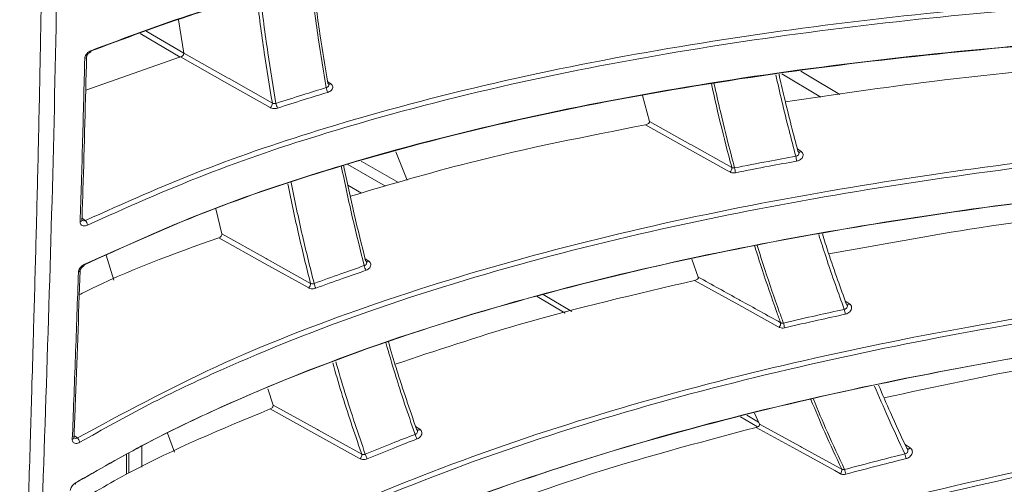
# Model space of a CAD drawing. Header units: millimetres. Extents: x 0 to 1118, y 0 to 864.
# Tile 204 of 256: x 223 to 237, y 623 to 629. Entities that reach past the tile are written whole.
import ezdxf

# ---------------------------------------------------------------- set-up
doc = ezdxf.new("R2010")
doc.units = ezdxf.units.MM

msp = doc.modelspace()

# ---------------------------------------------------------------- linework, layer by layer
at = {"color": 7, "linetype": 'Continuous', "lineweight": 15}
for p, q in [((225.4792, 628.7396), (225.407, 629.2006)), ((225.433, 628.6869), (224.1261, 628.2299)), ((231.8995, 627.798), (231.8064, 628.1575)), ((228.405, 627.3786), (228.5582, 626.9877)), ((226.0045, 626.2483), (225.9218, 626.5945)), ((224.4095, 625.9528), (224.5122, 625.6081)), ((232.5737, 625.6515), (232.4859, 625.8984)), ((226.7112, 623.8874), (226.6365, 624.1132)), ((233.4184, 623.6261), (233.3497, 623.7773)), ((225.2524, 623.498), (225.352, 623.2373)), ((224.6909, 622.9344), (224.6909, 623.2065)), ((224.7216, 622.952), (224.7216, 623.2236)), ((224.8984, 623.0321), (224.8984, 623.3219))]:
    msp.add_line(p, q, dxfattribs=at)
at = {"color": 9, "linetype": 'Continuous', "lineweight": 0}
for p, q in [((225.4304, 628.686), (224.8754, 629.0102)), ((234.2633, 628.1348), (233.7242, 628.4541)), ((227.4616, 628.347), (227.5066, 628.3173)), ((233.9399, 627.4186), (233.9916, 627.3845)), ((227.7432, 627.2037), (228.2618, 626.9043)), ((227.923, 627.2512), (228.4381, 626.9539)), ((227.7425, 626.9197), (227.9306, 626.8111)), ((224.0754, 626.4636), (224.1227, 626.432)), ((227.9797, 625.9051), (228.0303, 625.8717)), ((230.7386, 625.1565), (230.3507, 625.3863)), ((230.436, 625.4124), (230.8294, 625.1794)), ((234.5999, 625.3211), (234.6598, 625.2817)), ((233.2444, 623.7488), (233.4061, 623.653)), ((233.3891, 623.5865), (233.1555, 623.7249)), ((223.9658, 623.4651), (224.0117, 623.4342)), ((228.6752, 623.592), (228.7331, 623.554)), ((235.4249, 623.3439), (235.4957, 623.2975))]:
    msp.add_line(p, q, dxfattribs=at)
at = {"color": 9, "linetype": 'Continuous', "lineweight": 0, "flags": 128}
for points in [[(224.9611, 629.0409), (224.9672, 629.0373), (225.4794, 628.7381)], [(224.1927, 628.7536), (224.1937, 628.7541), (224.196, 628.7567), (224.1974, 628.7609), (224.198, 628.7666), (224.1977, 628.7735)], [(226.6723, 627.9883), (226.0744, 628.3253), (225.433, 628.6869)], [(225.4792, 628.7396), (226.0898, 628.3954), (226.1025, 628.3883), (226.7004, 628.0513)], [(233.9856, 628.4915), (234.0586, 628.4483), (234.5257, 628.1716)], [(233.0103, 627.101), (232.9707, 627.1231), (232.4533, 627.412), (231.8448, 627.7517)], [(231.8995, 627.798), (232.4673, 627.481), (232.4781, 627.475), (233.0351, 627.164)], [(227.2012, 625.5025), (226.6032, 625.8365), (225.9611, 626.1951)], [(226.0045, 626.2483), (226.6154, 625.9071), (226.6284, 625.8999), (227.2264, 625.5659)], [(224.1028, 625.8234), (224.1036, 625.8169), (224.1034, 625.8115), (224.1022, 625.8076), (224.1002, 625.8053), (224.0996, 625.805)], [(233.6868, 624.9605), (233.6732, 624.968), (233.1305, 625.2683), (232.5221, 625.6049)], [(226.7112, 623.8874), (227.3221, 623.5493), (227.3352, 623.5421), (227.933, 623.2112)], [(227.9108, 623.1477), (227.8615, 623.175), (227.313, 623.4785), (226.6707, 623.834)], [(233.4184, 623.6261), (233.985, 623.3154), (233.9966, 623.309), (234.4752, 623.0466), (234.5517, 623.0046)], [(234.533, 622.9417), (234.4565, 622.9836), (233.9779, 623.2461), (233.3699, 623.5795)], [(235.4957, 623.2975), (235.4887, 623.2912), (235.4815, 623.2863), (235.4743, 623.283), (235.4675, 623.2814), (235.4612, 623.2817), (235.4559, 623.2837), (235.4548, 623.2843)]]:
    msp.add_lwpolyline(points, dxfattribs=at)
at = {"color": 7, "linetype": 'Continuous', "lineweight": 15, "flags": 128}
msp.add_lwpolyline([(223.9808, 622.7952), (223.9827, 622.7973), (223.9837, 622.8009), (223.9835, 622.8059), (223.9824, 622.8122)], dxfattribs=at)
at = {"color": 9, "linetype": 'Continuous', "lineweight": 0}
for centre, radius, start, end in [((224.1088, 628.6984), 0.0316, 278.98589, 349.91959), ((227.7481, 628.3204), 0.3091, 190.57073, 203.30323), ((227.4839, 628.3412), 0.0329, 261.58712, 313.5763), ((226.6208, 628.049), 0.0796, 310.30056, 1.60381), ((227.0059, 628.0955), 0.26, 190.74586, 205.91138), ((233.2851, 627.1689), 0.6502, 7.26244, 13.22606), ((233.9678, 627.4043), 0.031, 246.21892, 320.24416), ((232.9582, 627.1579), 0.0772, 312.49873, 4.51734), ((232.2208, 626.9542), 0.877, 8.9929, 13.41897), ((224.045, 626.4448), 0.0302, 278.90415, 350.67984), ((224.0106, 626.3402), 0.1449, 11.74256, 39.32321), ((228.4215, 625.9299), 0.4701, 194.80453, 203.14157), ((228.0069, 625.8916), 0.0307, 246.05148, 319.69522), ((224.0216, 625.7489), 0.0298, 279.22181, 351.83451), ((227.1493, 625.5598), 0.0773, 312.15819, 4.51155), ((227.6322, 625.6585), 0.3688, 195.0426, 205.68967), ((234.6335, 625.3015), 0.033, 248.05595, 323.0135), ((234.2024, 625.0876), 0.4018, 7.58612, 17.19132), ((233.635, 625.0137), 0.0742, 314.20527, 7.68949), ((233.2964, 624.8765), 0.4724, 9.24199, 17.42004), ((229.6548, 623.8259), 1.0432, 199.13882, 202.87714), ((228.7072, 623.5738), 0.0327, 247.87106, 322.52112), ((223.9358, 623.4422), 0.0293, 281.26519, 351.10833), ((223.8991, 623.3306), 0.153, 16.57431, 42.62465), ((227.8594, 623.2013), 0.0743, 313.82944, 7.71916), ((228.6025, 623.4279), 0.6579, 199.42099, 205.36016), ((235.1558, 623.1101), 0.2862, 7.87476, 21.27758), ((234.4824, 622.991), 0.0706, 315.755, 11.17499), ((234.2947, 622.883), 0.3173, 9.44313, 21.54502)]:
    msp.add_arc(centre, radius, start, end, dxfattribs=at)
at = {"color": 7, "linetype": 'Continuous', "lineweight": 15}
for points, knots in [([(223.3801, 615.635), (223.3877, 616.6123), (223.4028, 618.5669), (223.5213, 622.4256), (223.6989, 627.2619), (223.7829, 633.1671), (223.7145, 638.5249), (223.5597, 643.2642), (223.4186, 647.333), (223.3929, 650.0092), (223.3801, 651.3472)], [0, 0, 0, 0, 0.0824226, 0.1648512, 0.329759, 0.4972189, 0.664678, 0.77646, 0.8882417, 1, 1, 1, 1]), ([(223.2162, 650.6948), (223.2164, 650.5656), (223.2166, 650.3071), (223.2185, 649.9185), (223.2214, 649.5293), (223.2254, 649.1396), (223.2292, 648.8401), (223.2327, 648.5958), (223.2363, 648.3549), (223.2426, 647.9754), (223.2527, 647.4414), (223.2629, 646.9701), (223.2707, 646.6283), (223.2747, 646.4617), (223.2786, 646.2995), (223.283, 646.1209), (223.2916, 645.7772), (223.3044, 645.288), (223.321, 644.6803), (223.3367, 644.1224), (223.352, 643.5854), (223.3675, 643.0475), (223.3819, 642.5423), (223.3959, 642.0476), (223.4128, 641.445), (223.43, 640.8115), (223.4469, 640.1566), (223.4613, 639.5712), (223.4767, 638.9042), (223.4911, 638.2243), (223.5043, 637.5241), (223.5158, 636.8312), (223.5252, 636.148), (223.5314, 635.6007), (223.5356, 635.1495), (223.539, 634.7141), (223.5415, 634.2632), (223.543, 633.8623), (223.5436, 633.5746), (223.5438, 633.3664), (223.5439, 633.2111), (223.5438, 633.0559), (223.5435, 632.7417), (223.5421, 632.2586), (223.5389, 631.6754), (223.5345, 631.1338), (223.5293, 630.6355), (223.5241, 630.2126), (223.5192, 629.8556), (223.5149, 629.5725), (223.5103, 629.2896), (223.506, 629.0419), (223.5018, 628.8138), (223.4971, 628.564), (223.489, 628.1541), (223.4784, 627.664), (223.467, 627.1757), (223.4567, 626.7578), (223.4452, 626.3064), (223.4309, 625.7697), (223.4165, 625.2525), (223.4005, 624.6935), (223.382, 624.0614), (223.3604, 623.3345), (223.3389, 622.6094), (223.3183, 621.8974), (223.2978, 621.1665), (223.2797, 620.4731), (223.2634, 619.7983), (223.2486, 619.1158), (223.2351, 618.372), (223.2247, 617.6166), (223.2177, 616.859), (223.2167, 616.3518), (223.2162, 616.0982)], [0, 0, 0, 0, 0.0111982, 0.0223958, 0.0335931, 0.0447901, 0.055987, 0.0593691, 0.065792, 0.0766936, 0.0919592, 0.1115892, 0.1170498, 0.1212102, 0.1258354, 0.1309253, 0.1364801, 0.1552093, 0.1727159, 0.1883547, 0.2028126, 0.2185246, 0.2342366, 0.2459071, 0.2607305, 0.2856566, 0.2999974, 0.3166798, 0.3357037, 0.3570689, 0.3749212, 0.3957488, 0.4165763, 0.4336819, 0.4428897, 0.455475, 0.471263, 0.4818541, 0.4901559, 0.4961682, 0.499891, 0.5036148, 0.5096279, 0.5271485, 0.5455595, 0.560353, 0.5743166, 0.5890197, 0.5972715, 0.6055235, 0.6137756, 0.6220277, 0.6272171, 0.6337597, 0.6439247, 0.6631642, 0.6767955, 0.6868353, 0.699921, 0.7165194, 0.7341014, 0.7455016, 0.7658044, 0.7898499, 0.8096351, 0.8297721, 0.8526353, 0.8740561, 0.8908119, 0.9119719, 0.933977, 0.9559828, 0.9779901, 1, 1, 1, 1]), ([(246.558, 631.0181), (244.953, 631.0703), (242.5421, 631.1487), (239.3037, 631.1271), (236.8662, 631.0496), (234.4284, 630.8945), (231.9795, 630.6421), (229.5315, 630.2705), (227.4038, 629.8054), (225.614, 629.2974), (224.6585, 628.94), (224.1788, 628.7606)], [0, 0, 0, 0, 0.2132884, 0.3203874, 0.4274743, 0.5343241, 0.641145, 0.7504456, 0.8596636, 0.9295486, 1, 1, 1, 1]), ([(224.1977, 628.7735), (224.672, 628.951), (225.6248, 629.3076), (227.3906, 629.8092), (229.477, 630.2675), (231.899, 630.6407), (234.3647, 630.8989), (236.8378, 631.0573), (239.2864, 631.1354), (242.5227, 631.1576), (244.9358, 631.0792), (246.5472, 631.0268)], [0, 0, 0, 0, 0.0697582, 0.1401372, 0.2465695, 0.3530772, 0.4626401, 0.5722353, 0.6788999, 0.7855763, 1, 1, 1, 1]), ([(227.2547, 629.7418), (227.2869, 629.4952), (227.3492, 629.0186), (227.4272, 628.5518), (227.4649, 628.3266)], [0, 0, 0, 0, 0.5175258, 1, 1, 1, 1]), ([(246.8788, 629.1634), (245.2803, 629.1628), (242.8793, 629.1621), (239.6561, 629.0308), (237.2305, 628.8684), (234.8049, 628.6254), (232.3691, 628.2806), (229.9344, 627.8117), (227.7238, 627.2304), (225.7568, 626.5705), (224.6444, 626.0661), (224.0849, 625.8124)], [0, 0, 0, 0, 0.20787982, 0.31223737, 0.41658342, 0.52071922, 0.62482756, 0.73127852, 0.8376514, 0.9183548, 1, 1, 1, 1]), ([(224.1028, 625.8234), (224.6538, 626.0735), (225.7628, 626.5769), (227.7059, 627.2297), (229.8795, 627.8036), (232.2891, 628.2733), (234.741, 628.6246), (237.2007, 628.8721), (239.6371, 629.0355), (242.8584, 629.1673), (245.2614, 629.1681), (246.8659, 629.1686)], [0, 0, 0, 0, 0.0805339, 0.1621165, 0.2658609, 0.3696772, 0.4763811, 0.5831155, 0.68708, 0.7910559, 1, 1, 1, 1]), ([(224.0746, 626.4399), (224.0793, 626.579), (224.1042, 627.3279), (224.1233, 628.0804), (224.1389, 628.6931)], [0, 0, 0, 0, 0.1857565, 1, 1, 1, 1]), ([(224.1401, 628.693), (224.1401, 628.6937), (224.1399, 628.696), (224.1424, 628.7057), (224.1494, 628.719), (224.1611, 628.7332), (224.1764, 628.7459), (224.1873, 628.7509), (224.1928, 628.7535)], [0, 0, 0, 0, 0.071192, 0.2360899, 0.4142507, 0.5998153, 0.8008822, 1, 1, 1, 1]), ([(225.433, 628.6869), (225.4396, 628.6895), (225.4527, 628.6947), (225.4686, 628.708), (225.478, 628.7227), (225.48, 628.7335), (225.4794, 628.7386), (225.4792, 628.7396)], [0, 0, 0, 0, 0.2580012, 0.5169048, 0.7502805, 0.951065, 1, 1, 1, 1]), ([(238.4899, 628.6219), (237.593, 628.5414), (236.0217, 628.4004), (234.4501, 628.1667), (233.7756, 628.0664)], [0, 0, 0, 0, 0.5707982, 1, 1, 1, 1]), ([(233.6867, 628.4488), (233.7103, 628.3449), (233.7644, 628.1062), (233.8514, 627.7529), (233.917, 627.5049), (233.9476, 627.3889)], [0, 0, 0, 0, 0.2909918, 0.6684109, 1, 1, 1, 1]), ([(227.4783, 628.306), (227.4774, 628.3097), (227.4754, 628.3176), (227.4685, 628.3235), (227.4649, 628.3266)], [0, 0, 0, 0, 0.4776794, 1, 1, 1, 1]), ([(227.4785, 628.3062), (227.4785, 628.3062), (227.4786, 628.3062), (227.4785, 628.306), (227.4785, 628.306)], [0, 0, 0, 0, 0.9423675, 1, 1, 1, 1]), ([(231.8448, 627.7517), (231.0305, 627.592), (229.6594, 627.3231), (228.3197, 626.928), (227.7756, 626.7675)], [0, 0, 0, 0, 0.5938712, 1, 1, 1, 1]), ([(231.8448, 627.7517), (231.853, 627.7537), (231.8682, 627.7575), (231.8857, 627.7677), (231.8961, 627.7786), (231.9007, 627.7888), (231.8999, 627.7951), (231.8995, 627.798)], [0, 0, 0, 0, 0.2850416, 0.5290914, 0.7141121, 0.8659268, 1, 1, 1, 1]), ([(247.344, 627.3874), (245.7551, 627.3355), (243.3689, 627.2576), (240.1681, 627.0223), (237.7603, 626.7803), (235.353, 626.4554), (232.9362, 626.0259), (230.5224, 625.4674), (228.1883, 624.7625), (226.3397, 624.0328), (224.9556, 623.3699), (224.2951, 622.9917), (223.9648, 622.8026)], [0, 0, 0, 0, 0.2003383, 0.3008746, 0.4014004, 0.5017519, 0.6020778, 0.7045608, 0.8069713, 0.9025729, 0.9512908, 1, 1, 1, 1]), ([(223.9824, 622.8122), (224.3052, 622.9972), (224.9509, 623.3673), (226.3294, 624.0305), (228.1622, 624.7558), (230.4679, 625.4547), (232.8579, 626.0132), (235.2898, 626.4496), (237.7295, 626.7799), (240.1478, 627.0233), (243.3467, 627.259), (245.7347, 627.337), (247.3291, 627.3891)], [0, 0, 0, 0, 0.0477, 0.0954081, 0.1927469, 0.2927431, 0.3928061, 0.4955298, 0.5982817, 0.6984817, 0.7986923, 1, 1, 1, 1]), ([(233.9607, 627.3696), (233.9598, 627.3727), (233.9578, 627.3802), (233.9514, 627.3857), (233.9476, 627.3889)], [0, 0, 0, 0, 0.41512729, 1, 1, 1, 1]), ([(227.683, 627.1933), (227.7304, 626.9685), (227.824, 626.5242), (227.9329, 626.0906), (227.9867, 625.8764)], [0, 0, 0, 0, 0.5061103, 1, 1, 1, 1]), ([(239.1209, 626.6876), (238.23, 626.5791), (236.6471, 626.3862), (235.0649, 626.0976), (234.3733, 625.9714)], [0, 0, 0, 0, 0.5628417, 1, 1, 1, 1]), ([(224.0752, 626.436), (224.0748, 626.4358), (224.0744, 626.4356), (224.0749, 626.4395), (224.075, 626.4401)], [0, 0, 0, 0, 0.85218521, 1, 1, 1, 1]), ([(225.9611, 626.1951), (225.3318, 625.9693), (224.6726, 625.7328), (224.0657, 625.4214), (224.0381, 625.4073)], [0, 0, 0, 0, 0.954678, 1, 1, 1, 1]), ([(225.9611, 626.1951), (225.9676, 626.198), (225.9807, 626.2037), (225.9959, 626.2174), (226.0045, 626.2321), (226.0058, 626.2425), (226.0047, 626.2474), (226.0045, 626.2483)], [0, 0, 0, 0, 0.2590523, 0.5190146, 0.7521013, 0.9516619, 1, 1, 1, 1]), ([(234.2841, 626.2466), (234.3113, 626.1616), (234.3793, 625.9487), (234.4893, 625.627), (234.5743, 625.3918), (234.6141, 625.2814)], [0, 0, 0, 0, 0.2608489, 0.6533546, 1, 1, 1, 1]), ([(224.0513, 625.7446), (224.0513, 625.7453), (224.0512, 625.7478), (224.0539, 625.7582), (224.0615, 625.7724), (224.0736, 625.7869), (224.0873, 625.7986), (224.0962, 625.8028), (224.0998, 625.8045)], [0, 0, 0, 0, 0.0704084, 0.2623721, 0.4494072, 0.648583, 0.8603905, 1, 1, 1, 1]), ([(227.9997, 625.8574), (227.9988, 625.8606), (227.9968, 625.8679), (227.9904, 625.8733), (227.9867, 625.8764)], [0, 0, 0, 0, 0.4223146, 1, 1, 1, 1]), ([(247.9492, 625.7002), (246.3732, 625.5982), (244.0066, 625.4449), (240.8354, 625.1114), (238.451, 624.7949), (236.0676, 624.3948), (233.6763, 623.8879), (231.289, 623.2503), (229.3068, 622.5756), (227.7473, 621.9308), (226.5774, 621.3776), (225.4416, 620.757), (224.5294, 620.1831), (224.0138, 619.8091), (223.8411, 619.6838)], [0, 0, 0, 0, 0.1910487, 0.2868821, 0.3827056, 0.4783958, 0.5740632, 0.6716674, 0.7692062, 0.8198143, 0.8704137, 0.9221822, 0.9739384, 1, 1, 1, 1]), ([(223.859, 619.6925), (224.0311, 619.8173), (224.6532, 620.2685), (225.8067, 620.9748), (227.3408, 621.7562), (229.1587, 622.5246), (231.2603, 623.2435), (233.6357, 623.8834), (236.034, 624.3906), (238.6953, 624.8359), (241.6119, 625.2077), (244.778, 625.5007), (246.881, 625.6324), (247.9325, 625.6982)], [0, 0, 0, 0, 0.0260082, 0.0940204, 0.1622789, 0.2304117, 0.3267472, 0.4234166, 0.5203089, 0.6169494, 0.7445744, 0.8722957, 1, 1, 1, 1]), ([(223.9647, 623.4376), (223.9703, 623.5794), (224.0003, 624.3474), (224.028, 625.117), (224.0506, 625.7445)], [0, 0, 0, 0, 0.1845917, 1, 1, 1, 1]), ([(232.5221, 625.6049), (232.5302, 625.6072), (232.5451, 625.6114), (232.562, 625.6218), (232.5716, 625.6326), (232.5756, 625.6426), (232.5743, 625.6486), (232.5737, 625.6515)], [0, 0, 0, 0, 0.2850016, 0.5277768, 0.7115978, 0.8623902, 1, 1, 1, 1]), ([(232.5221, 625.6049), (231.7122, 625.4171), (230.3205, 625.0945), (228.9608, 624.6396), (228.3924, 624.4494)], [0, 0, 0, 0, 0.5819538, 1, 1, 1, 1]), ([(234.6268, 625.2637), (234.6261, 625.2662), (234.624, 625.2732), (234.618, 625.2782), (234.6141, 625.2814)], [0, 0, 0, 0, 0.3542302, 1, 1, 1, 1]), ([(239.9091, 624.8585), (239.026, 624.7236), (237.4336, 624.4804), (235.8431, 624.1394), (235.1348, 623.9875)], [0, 0, 0, 0, 0.5546056, 1, 1, 1, 1]), ([(228.3, 624.7599), (228.3358, 624.6361), (228.3725, 624.5093), (228.4995, 624.1056), (228.5942, 623.8284), (228.6878, 623.5541)], [0, 0, 0, 0, 0.30198302, 0.30927156, 1, 1, 1, 1]), ([(223.7918, 617.0783), (224.2132, 617.4401), (225.0679, 618.174), (226.5194, 619.1329), (228.0623, 619.9908), (229.8786, 620.8327), (231.9645, 621.6255), (234.3109, 622.3411), (236.6806, 622.9225), (239.311, 623.4483), (242.1951, 623.9072), (245.3277, 624.2945), (247.4102, 624.4911), (248.4514, 624.5894)], [0, 0, 0, 0, 0.064482, 0.1307787, 0.1973162, 0.2637333, 0.3559323, 0.4484333, 0.541137, 0.633613, 0.7556891, 0.8778509, 1, 1, 1, 1]), ([(248.4593, 624.5237), (247.4186, 624.4255), (245.3372, 624.2291), (242.2064, 623.8419), (239.3246, 623.3832), (236.697, 622.8577), (234.3308, 622.277), (231.9878, 621.5622), (229.9057, 620.7706), (228.0936, 619.9303), (226.5551, 619.0746), (225.1082, 618.1183), (224.2563, 617.3866), (223.8364, 617.026)], [0, 0, 0, 0, 0.1222669, 0.2445466, 0.3667402, 0.4592253, 0.5519383, 0.6444483, 0.736656, 0.802988, 0.86944, 0.9356512, 1, 1, 1, 1]), ([(235.0601, 624.1621), (235.1135, 624.0351), (235.2373, 623.7409), (235.372, 623.4551), (235.4485, 623.2926)], [0, 0, 0, 0, 0.4315106, 1, 1, 1, 1]), ([(248.6889, 624.1115), (247.1289, 623.9602), (244.7867, 623.7331), (241.652, 623.307), (239.2964, 622.9213), (236.9427, 622.4522), (234.5827, 621.8758), (232.228, 621.168), (230.2644, 620.4306), (228.7084, 619.7289), (227.5281, 619.1235), (226.3832, 618.4464), (225.079, 617.5669), (224.2518, 616.8377), (223.7505, 616.3957)], [0, 0, 0, 0, 0.1804331, 0.2708964, 0.3613508, 0.4517151, 0.5420589, 0.6341008, 0.726085, 0.7748471, 0.8236003, 0.8734706, 0.9233283, 1, 1, 1, 1]), ([(223.7695, 616.4045), (224.2692, 616.8446), (225.197, 617.6618), (226.7491, 618.6796), (228.2954, 619.5339), (230.1136, 620.3707), (232.199, 621.1577), (234.5426, 621.8675), (236.9089, 622.4441), (239.5363, 622.9662), (242.4178, 623.4225), (245.5484, 623.8086), (247.6299, 624.0066), (248.6706, 624.1056)], [0, 0, 0, 0, 0.07651412, 0.14204612, 0.20781672, 0.27346898, 0.36440841, 0.45564171, 0.54707281, 0.6382827, 0.75880363, 0.87940735, 1, 1, 1, 1]), ([(226.6707, 623.834), (226.6771, 623.8372), (226.69, 623.8434), (226.7047, 623.8574), (226.7124, 623.872), (226.7129, 623.882), (226.7115, 623.8865), (226.7112, 623.8874)], [0, 0, 0, 0, 0.2605129, 0.5220529, 0.75488, 0.9529772, 1, 1, 1, 1]), ([(226.6707, 623.834), (226.0078, 623.5597), (225.058, 623.1666), (224.1904, 622.653), (223.9282, 622.4979)], [0, 0, 0, 0, 0.697842, 1, 1, 1, 1]), ([(233.3699, 623.5795), (233.3778, 623.582), (233.3925, 623.5866), (233.4087, 623.5972), (233.4176, 623.6077), (233.421, 623.6176), (233.4192, 623.6233), (233.4184, 623.6261)], [0, 0, 0, 0, 0.284891, 0.526379, 0.7090163, 0.8586794, 1, 1, 1, 1]), ([(228.7004, 623.5365), (228.6996, 623.5391), (228.6976, 623.546), (228.6916, 623.5509), (228.6878, 623.5541)], [0, 0, 0, 0, 0.36674716, 1, 1, 1, 1]), ([(233.3699, 623.5795), (232.5656, 623.3661), (231.1541, 622.9916), (229.7753, 622.4791), (229.1822, 622.2587)], [0, 0, 0, 0, 0.5698781, 1, 1, 1, 1]), ([(223.9647, 623.4341), (223.9648, 623.4337), (223.965, 623.433), (223.965, 623.4364), (223.9649, 623.4381)], [0, 0, 0, 0, 0.49147175, 1, 1, 1, 1]), ([(235.4604, 623.2777), (235.4599, 623.2792), (235.4579, 623.2852), (235.4526, 623.2894), (235.4485, 623.2926)], [0, 0, 0, 0, 0.2361936, 1, 1, 1, 1]), ([(240.4548, 623.0735), (239.7035, 622.9325), (238.2334, 622.6566), (236.766, 622.3027), (236.0486, 622.1297)], [0, 0, 0, 0, 0.5111, 1, 1, 1, 1])]:
    msp.add_open_spline(points, degree=3, knots=knots, dxfattribs=at)
at = {"color": 9, "linetype": 'Continuous', "lineweight": 0}
for points, knots in [([(224.1227, 626.432), (224.6528, 626.6693), (225.7192, 627.1468), (227.6129, 627.7836), (229.7621, 628.3536), (232.175, 628.8265), (234.6309, 629.1804), (237.0938, 629.4297), (239.5328, 629.5945), (242.7564, 629.7274), (245.161, 629.7281), (246.7666, 629.7285)], [0, 0, 0, 0, 0.077659, 0.1562296, 0.2607413, 0.3653255, 0.47284, 0.5803855, 0.685027, 0.7896797, 1, 1, 1, 1]), ([(227.4443, 628.2637), (227.4063, 628.4915), (227.3252, 628.9769), (227.2606, 629.4725), (227.2263, 629.7356)], [0, 0, 0, 0, 0.469159, 1, 1, 1, 1]), ([(246.7658, 629.6611), (245.1684, 629.6607), (242.7689, 629.6601), (239.5475, 629.5276), (237.1241, 629.364), (234.7014, 629.1195), (232.2694, 628.7731), (229.8387, 628.3023), (227.6595, 627.7264), (225.7507, 627.085), (224.687, 626.6089), (224.1525, 626.3697)], [0, 0, 0, 0, 0.20953399, 0.31473016, 0.41991453, 0.52478655, 0.62963101, 0.73685172, 0.843993, 0.92158665, 1, 1, 1, 1]), ([(226.7004, 628.0513), (226.662, 628.2827), (226.5812, 628.7695), (226.5168, 629.2666), (226.483, 629.5274)], [0, 0, 0, 0, 0.4754269, 1, 1, 1, 1]), ([(226.5306, 629.5412), (226.5651, 629.2749), (226.6303, 628.7717), (226.712, 628.279), (226.7504, 628.047)], [0, 0, 0, 0, 0.5291656, 1, 1, 1, 1]), ([(224.1977, 628.7735), (224.1934, 628.7716), (224.1789, 628.7653), (224.1558, 628.749), (224.1329, 628.7235), (224.1173, 628.695), (224.1149, 628.6765), (224.1137, 628.6672)], [0, 0, 0, 0, 0.0978695, 0.3310501, 0.5569332, 0.7782775, 1, 1, 1, 1]), ([(224.0497, 626.4149), (224.0554, 626.5933), (224.0673, 626.9664), (224.0896, 627.7165), (224.1041, 628.2896), (224.1137, 628.6672)], [0, 0, 0, 0, 0.23816841, 0.49801728, 1, 1, 1, 1]), ([(233.9181, 627.3177), (233.8866, 627.4369), (233.8201, 627.6883), (233.7279, 628.0632), (233.6697, 628.3203), (233.6421, 628.4424)], [0, 0, 0, 0, 0.3212244, 0.6776488, 1, 1, 1, 1]), ([(226.7504, 628.047), (226.8737, 628.0867), (227.104, 628.1609), (227.3363, 628.2311), (227.4443, 628.2637)], [0, 0, 0, 0, 0.5351537, 1, 1, 1, 1]), ([(227.4443, 628.2637), (227.4495, 628.2658), (227.4599, 628.2698), (227.4717, 628.2802), (227.4781, 628.2921), (227.4801, 628.3013), (227.4785, 628.3056), (227.4783, 628.306)], [0, 0, 0, 0, 0.2467952, 0.4901085, 0.7342609, 0.9789091, 1, 1, 1, 1]), ([(227.4642, 628.1982), (227.4644, 628.1982), (227.4752, 628.2015), (227.4956, 628.2105), (227.519, 628.2299), (227.5329, 628.253), (227.5356, 628.2772), (227.5274, 628.3002), (227.5135, 628.3116), (227.5066, 628.3173)], [0, 0, 0, 0, 0.0028654, 0.16861, 0.3346598, 0.5009487, 0.6673382, 0.8336717, 1, 1, 1, 1]), ([(233.0351, 627.164), (233.0212, 627.2167), (232.9533, 627.4726), (232.8576, 627.8566), (232.7823, 628.1917), (232.7537, 628.3192)], [0, 0, 0, 0, 0.1385219, 0.6725239, 1, 1, 1, 1]), ([(232.7898, 628.3244), (232.8191, 628.194), (232.895, 627.8558), (232.9916, 627.4681), (233.0596, 627.2114), (233.0739, 627.1577)], [0, 0, 0, 0, 0.3319561, 0.8604531, 1, 1, 1, 1]), ([(227.4642, 628.1982), (227.3565, 628.1656), (227.1248, 628.0955), (226.895, 628.0214), (226.772, 627.9818)], [0, 0, 0, 0, 0.4648653, 1, 1, 1, 1]), ([(226.6723, 627.9883), (226.6739, 627.9874), (226.6838, 627.9821), (226.7056, 627.9755), (226.7393, 627.9736), (226.7611, 627.9791), (226.772, 627.9818)], [0, 0, 0, 0, 0.0598208, 0.3733748, 0.6866709, 1, 1, 1, 1]), ([(226.7004, 628.0513), (226.7012, 628.0508), (226.7062, 628.0479), (226.7172, 628.0442), (226.7341, 628.0429), (226.745, 628.0456), (226.7504, 628.047)], [0, 0, 0, 0, 0.05997202, 0.37390134, 0.68708648, 1, 1, 1, 1]), ([(224.0117, 623.4342), (224.6404, 623.7735), (225.9095, 624.4583), (228.0424, 625.2842), (230.309, 625.9802), (232.703, 626.5418), (235.1385, 626.9819), (237.5816, 627.3146), (240.0024, 627.5598), (243.2035, 627.797), (245.5931, 627.8746), (247.1885, 627.9264)], [0, 0, 0, 0, 0.0916666, 0.185036, 0.2860216, 0.3870751, 0.4908426, 0.5946389, 0.6957425, 0.7968568, 1, 1, 1, 1]), ([(247.1905, 627.8594), (245.6027, 627.8078), (243.2179, 627.7304), (240.0188, 627.4937), (237.613, 627.2501), (235.2085, 626.9234), (232.7955, 626.4916), (230.3857, 625.9304), (228.0937, 625.2337), (226.3036, 624.527), (224.9897, 623.9039), (224.3604, 623.5508), (224.0458, 623.3742)], [0, 0, 0, 0, 0.2024487, 0.3040552, 0.4056507, 0.5069712, 0.6082658, 0.7117605, 0.8151813, 0.9068115, 0.9534093, 1, 1, 1, 1]), ([(233.0739, 627.1577), (233.2284, 627.188), (233.5096, 627.243), (233.7912, 627.2945), (233.9181, 627.3177)], [0, 0, 0, 0, 0.5495278, 1, 1, 1, 1]), ([(233.9181, 627.3177), (233.9218, 627.3185), (233.931, 627.3205), (233.9442, 627.3277), (233.9556, 627.3389), (233.9618, 627.3521), (233.9634, 627.363), (233.9612, 627.3684), (233.9607, 627.3696)], [0, 0, 0, 0, 0.1343761, 0.33413735, 0.53513357, 0.73750425, 0.94082756, 1, 1, 1, 1]), ([(233.9916, 627.3845), (233.9987, 627.3787), (234.0127, 627.3671), (234.0212, 627.343), (234.0189, 627.3173), (234.0054, 627.2922), (233.9824, 627.271), (233.9558, 627.2571), (233.9375, 627.2528), (233.9301, 627.2511)], [0, 0, 0, 0, 0.1502379, 0.3004705, 0.4508188, 0.6009535, 0.7505947, 0.8996868, 1, 1, 1, 1]), ([(227.967, 625.8098), (227.9126, 626.0265), (227.7991, 626.4792), (227.7015, 626.943), (227.6507, 627.1847)], [0, 0, 0, 0, 0.4787659, 1, 1, 1, 1]), ([(233.0351, 627.164), (233.0373, 627.1628), (233.0438, 627.1593), (233.0571, 627.156), (233.0683, 627.1572), (233.0739, 627.1577)], [0, 0, 0, 0, 0.2003659, 0.6007431, 1, 1, 1, 1]), ([(233.9301, 627.2511), (233.8034, 627.2279), (233.5221, 627.1765), (233.2413, 627.1215), (233.087, 627.0913)], [0, 0, 0, 0, 0.45048957, 1, 1, 1, 1]), ([(233.0103, 627.101), (233.0146, 627.0989), (233.0275, 627.0926), (233.0537, 627.0872), (233.0759, 627.0899), (233.087, 627.0913)], [0, 0, 0, 0, 0.1996039, 0.5997755, 1, 1, 1, 1]), ([(227.2264, 625.5659), (227.1715, 625.786), (227.0588, 626.2379), (226.962, 626.7011), (226.9123, 626.9387)], [0, 0, 0, 0, 0.4869727, 1, 1, 1, 1]), ([(226.958, 626.9544), (227.0088, 626.7112), (227.1068, 626.2417), (227.221, 625.7835), (227.276, 625.5628)], [0, 0, 0, 0, 0.5181169, 1, 1, 1, 1]), ([(224.0497, 626.4149), (224.0497, 626.414), (224.0495, 626.4042), (224.0533, 626.3865), (224.0684, 626.3678), (224.0921, 626.3579), (224.1214, 626.3576), (224.1421, 626.3656), (224.1525, 626.3697)], [0, 0, 0, 0, 0.0195699, 0.20861282, 0.40268071, 0.6010061, 0.80059347, 1, 1, 1, 1]), ([(224.1227, 626.432), (224.1166, 626.4306), (224.1044, 626.4279), (224.0873, 626.4294), (224.0788, 626.4341), (224.0749, 626.4363)], [0, 0, 0, 0, 0.34946875, 0.69638406, 1, 1, 1, 1]), ([(223.8903, 620.3356), (223.9887, 620.4056), (224.541, 620.7985), (225.6112, 621.459), (227.1434, 622.2436), (228.9604, 623.0167), (231.0632, 623.7407), (233.4416, 624.3856), (235.8435, 624.8969), (238.508, 625.3456), (241.4273, 625.7198), (244.5955, 626.014), (246.6998, 626.1448), (247.7518, 626.2102)], [0, 0, 0, 0, 0.0148987, 0.0836283, 0.1526065, 0.221457, 0.3189567, 0.4167985, 0.514868, 0.6126791, 0.7417261, 0.8708723, 1, 1, 1, 1]), ([(234.5862, 625.2064), (234.5452, 625.3199), (234.459, 625.5586), (234.3417, 625.9023), (234.2677, 626.1341), (234.2347, 626.2377)], [0, 0, 0, 0, 0.3340867, 0.7022216, 1, 1, 1, 1]), ([(247.7567, 626.1437), (246.1817, 626.0422), (243.8164, 625.89), (240.6468, 625.555), (238.2643, 625.2368), (235.8837, 624.8343), (233.4961, 624.3246), (231.1126, 623.6835), (229.1079, 622.996), (227.5012, 622.3246), (226.2621, 621.7244), (225.056, 621.0524), (224.3049, 620.5367), (223.9293, 620.2789)], [0, 0, 0, 0, 0.1935044, 0.2905819, 0.3876494, 0.4844866, 0.5813002, 0.6801003, 0.7788331, 0.8333907, 0.887936, 0.9439764, 1, 1, 1, 1]), ([(233.7086, 625.0236), (233.6902, 625.0743), (233.6023, 625.3171), (233.4815, 625.6678), (233.385, 625.972), (233.351, 626.0792)], [0, 0, 0, 0, 0.1459642, 0.6991673, 1, 1, 1, 1]), ([(233.3858, 626.0854), (233.4207, 625.9753), (233.518, 625.6681), (233.6401, 625.3134), (233.7284, 625.0697), (233.7471, 625.018)], [0, 0, 0, 0, 0.3058407, 0.8526514, 1, 1, 1, 1]), ([(224.1028, 625.8234), (224.101, 625.8225), (224.0893, 625.8166), (224.0686, 625.8018), (224.0459, 625.7761), (224.0302, 625.7472), (224.0276, 625.7287), (224.0264, 625.7194)], [0, 0, 0, 0, 0.0449493, 0.2900359, 0.5292479, 0.7644212, 1, 1, 1, 1]), ([(227.276, 625.5628), (227.3989, 625.608), (227.6283, 625.6923), (227.8596, 625.7726), (227.967, 625.8098)], [0, 0, 0, 0, 0.5357845, 1, 1, 1, 1]), ([(227.967, 625.8098), (227.9723, 625.8121), (227.9827, 625.8166), (227.9943, 625.8279), (228.0005, 625.8407), (228.0023, 625.8512), (228.0001, 625.8563), (227.9997, 625.8574)], [0, 0, 0, 0, 0.2389453, 0.4707524, 0.7035732, 0.9370273, 1, 1, 1, 1]), ([(227.9892, 625.7452), (227.9896, 625.7453), (228.0005, 625.7491), (228.0208, 625.7594), (228.0438, 625.7804), (228.0574, 625.8051), (228.0597, 625.8305), (228.0512, 625.8544), (228.0373, 625.8659), (228.0303, 625.8717)], [0, 0, 0, 0, 0.0057465, 0.170878, 0.3363637, 0.5021861, 0.6681598, 0.8341082, 1, 1, 1, 1]), ([(223.9416, 623.4135), (223.9485, 623.5957), (223.9631, 623.9772), (223.992, 624.7455), (224.0127, 625.3323), (224.0264, 625.7194)], [0, 0, 0, 0, 0.2372533, 0.4969135, 1, 1, 1, 1]), ([(227.9892, 625.7452), (227.8821, 625.708), (227.6513, 625.6279), (227.4224, 625.5437), (227.2998, 625.4986)], [0, 0, 0, 0, 0.4642325, 1, 1, 1, 1]), ([(232.5737, 625.6515), (232.7628, 625.5468), (232.9557, 625.4401), (233.3341, 625.2309), (233.5232, 625.1262), (233.7086, 625.0236)], [0, 0, 0, 0, 0.4999974, 0.509853, 1, 1, 1, 1]), ([(227.2012, 625.5025), (227.2026, 625.5017), (227.2124, 625.4965), (227.2339, 625.4901), (227.2674, 625.4891), (227.289, 625.4954), (227.2998, 625.4986)], [0, 0, 0, 0, 0.0540692, 0.3695795, 0.6847888, 1, 1, 1, 1]), ([(227.2264, 625.5659), (227.2271, 625.5655), (227.2321, 625.5626), (227.2429, 625.559), (227.2597, 625.5581), (227.2706, 625.5612), (227.276, 625.5628)], [0, 0, 0, 0, 0.0542954, 0.3701957, 0.6853044, 1, 1, 1, 1]), ([(234.5862, 625.2064), (234.5899, 625.2073), (234.5991, 625.2097), (234.6122, 625.2175), (234.6233, 625.2294), (234.6292, 625.2434), (234.6305, 625.2555), (234.6277, 625.2618), (234.6268, 625.2637)], [0, 0, 0, 0, 0.1315114, 0.3240827, 0.5180668, 0.7137976, 0.9108103, 1, 1, 1, 1]), ([(234.6598, 625.2817), (234.6669, 625.2758), (234.681, 625.2641), (234.6899, 625.2392), (234.688, 625.2123), (234.675, 625.1857), (234.6525, 625.1629), (234.6262, 625.1476), (234.608, 625.1427), (234.6007, 625.1407)], [0, 0, 0, 0, 0.150198, 0.300394, 0.4506901, 0.6006296, 0.749927, 0.8985443, 1, 1, 1, 1]), ([(233.7471, 625.018), (233.9008, 625.0535), (234.1803, 625.1181), (234.4603, 625.179), (234.5862, 625.2064)], [0, 0, 0, 0, 0.5501395, 1, 1, 1, 1]), ([(234.6007, 625.1407), (234.4749, 625.1133), (234.1953, 625.0524), (233.9162, 624.9879), (233.7626, 624.9524)], [0, 0, 0, 0, 0.44987007, 1, 1, 1, 1]), ([(233.6868, 624.9605), (233.691, 624.9585), (233.7037, 624.9523), (233.7296, 624.9473), (233.7516, 624.9507), (233.7626, 624.9524)], [0, 0, 0, 0, 0.19536165, 0.59764422, 1, 1, 1, 1]), ([(233.7086, 625.0236), (233.7107, 625.0225), (233.7173, 625.0189), (233.7304, 625.0158), (233.7415, 625.0172), (233.7471, 625.018)], [0, 0, 0, 0, 0.19621332, 0.59887738, 1, 1, 1, 1]), ([(228.6693, 623.4839), (228.6678, 623.4881), (228.5713, 623.7636), (228.43, 624.1806), (228.3059, 624.6053), (228.2639, 624.7489)], [0, 0, 0, 0, 0.01027624, 0.66521818, 1, 1, 1, 1]), ([(227.933, 623.2112), (227.9303, 623.2188), (227.833, 623.4986), (227.6933, 623.9132), (227.5717, 624.332), (227.532, 624.4687)], [0, 0, 0, 0, 0.01845452, 0.67959696, 1, 1, 1, 1]), ([(227.5753, 624.4859), (227.6166, 624.3434), (227.7423, 623.9102), (227.8857, 623.4907), (227.982, 623.2092)], [0, 0, 0, 0, 0.3288869, 1, 1, 1, 1]), ([(235.4226, 623.214), (235.3445, 623.3798), (235.1996, 623.6875), (235.0666, 624.0043), (235.0053, 624.1503)], [0, 0, 0, 0, 0.53898235, 1, 1, 1, 1]), ([(234.5517, 623.0046), (234.4724, 623.1738), (234.325, 623.4886), (234.1896, 623.8128), (234.1271, 623.9627)], [0, 0, 0, 0, 0.53746417, 1, 1, 1, 1]), ([(234.1602, 623.9698), (234.224, 623.8169), (234.3609, 623.4886), (234.5102, 623.1698), (234.5899, 622.9996)], [0, 0, 0, 0, 0.4657605, 1, 1, 1, 1]), ([(227.982, 623.2092), (228.1044, 623.2594), (228.3326, 623.353), (228.5626, 623.4424), (228.6693, 623.4839)], [0, 0, 0, 0, 0.536546, 1, 1, 1, 1]), ([(228.6693, 623.4839), (228.6746, 623.4865), (228.685, 623.4915), (228.6963, 623.5036), (228.7024, 623.5172), (228.7038, 623.5288), (228.7012, 623.5348), (228.7004, 623.5365)], [0, 0, 0, 0, 0.2343908, 0.4570061, 0.6807349, 0.9053589, 1, 1, 1, 1]), ([(228.6936, 623.4204), (228.6943, 623.4206), (228.7053, 623.4249), (228.7255, 623.4363), (228.748, 623.4589), (228.7611, 623.4851), (228.763, 623.5118), (228.7542, 623.5365), (228.7401, 623.5481), (228.7331, 623.554)], [0, 0, 0, 0, 0.0095009, 0.1738687, 0.3386444, 0.5038297, 0.6692263, 0.8346034, 1, 1, 1, 1]), ([(223.9416, 623.4135), (223.9416, 623.4105), (223.9416, 623.3987), (223.9474, 623.3805), (223.9637, 623.3641), (223.9876, 623.3572), (224.0163, 623.3597), (224.036, 623.3694), (224.0458, 623.3742)], [0, 0, 0, 0, 0.06189184, 0.24553265, 0.43221454, 0.62122258, 0.81067659, 1, 1, 1, 1]), ([(224.0117, 623.4342), (224.006, 623.4322), (223.9946, 623.4284), (223.9785, 623.4289), (223.9677, 623.4313), (223.9643, 623.4347), (223.964, 623.435)], [0, 0, 0, 0, 0.32530597, 0.6493726, 0.96821762, 1, 1, 1, 1]), ([(228.6936, 623.4204), (228.5873, 623.379), (228.3577, 623.2897), (228.1301, 623.1963), (228.008, 623.1461)], [0, 0, 0, 0, 0.463471, 1, 1, 1, 1]), ([(227.933, 623.2112), (227.9336, 623.2109), (227.9385, 623.2081), (227.9491, 623.2046), (227.9659, 623.204), (227.9766, 623.2074), (227.982, 623.2092)], [0, 0, 0, 0, 0.0466375, 0.3653531, 0.68299457, 1, 1, 1, 1]), ([(234.5899, 622.9996), (234.7427, 623.0399), (235.02, 623.1132), (235.2978, 623.1827), (235.4226, 623.214)], [0, 0, 0, 0, 0.55079, 1, 1, 1, 1]), ([(235.4226, 623.214), (235.4263, 623.2151), (235.4354, 623.2177), (235.4483, 623.2261), (235.459, 623.2387), (235.4647, 623.2534), (235.4654, 623.2672), (235.4619, 623.2747), (235.4604, 623.2777)], [0, 0, 0, 0, 0.1272549, 0.3102545, 0.4947902, 0.6813669, 0.8696219, 1, 1, 1, 1]), ([(235.4957, 623.2975), (235.5028, 623.2916), (235.5171, 623.2797), (235.5263, 623.254), (235.525, 623.226), (235.5126, 623.198), (235.4907, 623.1738), (235.4648, 623.1572), (235.4468, 623.1516), (235.4394, 623.1493)], [0, 0, 0, 0, 0.15016431, 0.30030978, 0.45050552, 0.60020724, 0.74906773, 0.89711642, 1, 1, 1, 1]), ([(224.0321, 613.8941), (224.3694, 614.2568), (225.0442, 614.9821), (226.2632, 616.0162), (227.6433, 616.9983), (229.1791, 617.9058), (230.9752, 618.8018), (233.0324, 619.6513), (235.3408, 620.4286), (237.6727, 621.0723), (240.2629, 621.6683), (243.1055, 622.2058), (246.1957, 622.6817), (248.2521, 622.9432), (249.2803, 623.074)], [0, 0, 0, 0, 0.05465888, 0.10933308, 0.17280919, 0.23650735, 0.30009721, 0.38773505, 0.47563784, 0.56372005, 0.65160341, 0.76768918, 0.88384838, 1, 1, 1, 1]), ([(227.9108, 623.1477), (227.912, 623.147), (227.9216, 623.1419), (227.9427, 623.1358), (227.9758, 623.1355), (227.9973, 623.1426), (228.008, 623.1461)], [0, 0, 0, 0, 0.0464956, 0.3645774, 0.682264, 1, 1, 1, 1]), ([(235.4394, 623.1493), (235.3147, 623.1181), (235.0373, 623.0486), (234.7603, 622.9754), (234.6078, 622.9351)], [0, 0, 0, 0, 0.449217, 1, 1, 1, 1]), ([(249.2913, 623.0092), (248.2636, 622.8786), (246.2082, 622.6173), (243.1195, 622.1417), (240.2791, 621.6044), (237.6915, 621.0087), (235.3629, 620.3658), (233.0577, 619.5894), (231.0043, 618.7409), (229.212, 617.8468), (227.6813, 616.9411), (226.3027, 615.9634), (225.0967, 614.9264), (224.4032, 614.218), (224.0816, 613.8467), (224.0816, 613.8467)], [0, 0, 0, 0, 0.11627497, 0.23255731, 0.34876612, 0.43666759, 0.52476787, 0.61268851, 0.70034411, 0.76386089, 0.8274856, 0.89088853, 0.94545167, 0.99999955, 1, 1, 1, 1]), ([(234.533, 622.9417), (234.5371, 622.9397), (234.5499, 622.9336), (234.5755, 622.9291), (234.5971, 622.9331), (234.6078, 622.9351)], [0, 0, 0, 0, 0.1941809, 0.6030407, 1, 1, 1, 1]), ([(234.5517, 623.0046), (234.5538, 623.0035), (234.5604, 623), (234.5735, 622.997), (234.5845, 622.9987), (234.5899, 622.9996)], [0, 0, 0, 0, 0.1950847, 0.6045391, 1, 1, 1, 1]), ([(223.9824, 622.8122), (223.9735, 622.806), (223.9555, 622.7936), (223.9338, 622.7672), (223.9184, 622.7381), (223.9158, 622.7194), (223.9145, 622.7101)], [0, 0, 0, 0, 0.2447558, 0.4982171, 0.7489175, 1, 1, 1, 1])]:
    msp.add_open_spline(points, degree=3, knots=knots, dxfattribs=at)

doc.saveas('drawing.dxf')
